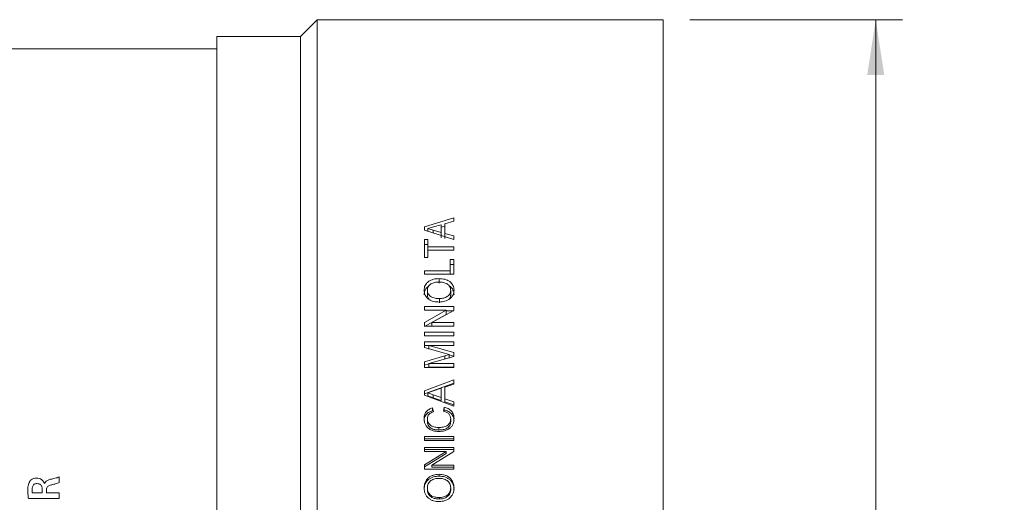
# Model space of a CAD drawing. Header units: millimetres. Extents: x 0 to 1118, y 0 to 864.
# Tile 50 of 78: x 562 to 621, y 610 to 639. Entities that reach past the tile are written whole.
import ezdxf

# ---------------------------------------------------------------- set-up
doc = ezdxf.new("R2010")
doc.units = ezdxf.units.MM
doc.styles.add('SLDTEXTSTYLE3', font='TXT', dxfattribs={"width": 0.605})
doc.dimstyles.new('SLDDIMSTYLE0', dxfattribs={"dimtxt": 3.175, "dimasz": 3.302, "dimexe": 0, "dimexo": 0.0625, "dimgap": 0.79375, "dimtad": 0, "dimtih": 1, "dimtoh": 1, "dimdec": 1, "dimlfac": 2, "dimrnd": 1e-09, "dimzin": 4, "dimdsep": 46, "dimtxsty": 'SLDTEXTSTYLE3', "dimsah": 1, "dimcen": 0.09, "dimadec": 0, "dimazin": 1, "dimtfac": 1, "dimtofl": 0, "dimtmove": 0, "dimatfit": 3, "dimfxl": 1, "dimfrac": 2, "dimtolj": 1, "dimtzin": 12, "dimarcsym": 0})

# ---------------------------------------------------------------- blocks, each defined once
blk = doc.blocks.new('_D_15')
at = {"color": 7, "linetype": 'Continuous', "lineweight": 0}
for p, q in [((602.227, 639.271), (614.927, 639.271)), ((613.327, 639.271), (613.327, 607.072)), ((613.327, 569.771), (613.327, 601.971)), ((602.227, 569.771), (614.927, 569.771))]:
    blk.add_line(p, q, dxfattribs=at)
for points in [[(613.327, 639.271), (612.819, 635.969), (613.835, 635.969)], [(613.327, 569.771), (613.835, 573.073), (612.819, 573.073)]]:
    blk.add_solid(points, dxfattribs=at)
at = {"color": 7, "linetype": 'Continuous', "lineweight": 0, "char_height": 3.175, "attachment_point": 1, "style": 'SLDTEXTSTYLE3'}
for s, insert in [('%%c', (605.556, 606.063)), ('139.0', (610.185, 606.072))]:
    blk.add_mtext(s, dxfattribs=dict(at, insert=insert))

msp = doc.modelspace()

# ---------------------------------------------------------------- linework, layer by layer
at = {"color": 7, "linetype": 'Continuous', "lineweight": 15}
for p, q in [((579.9772, 639.2712), (578.9772, 638.2712)), ((600.6272, 639.2712), (579.9772, 639.2712)), ((579.9772, 604.5212), (579.9772, 639.2712)), ((600.6272, 604.5212), (600.6272, 639.2712)), ((578.9772, 638.2712), (573.9772, 638.2712)), ((573.9772, 604.5212), (573.9772, 638.2712)), ((578.9772, 604.5212), (578.9772, 638.2712)), ((573.9772, 637.5212), (554.5772, 637.5212)), ((586.3772, 626.9042), (588.1272, 627.4311)), ((588.1272, 627.2336), (588.1272, 627.4311)), ((586.3772, 626.6905), (586.3772, 626.9042)), ((586.9269, 626.8961), (586.5792, 626.7975)), ((586.5792, 626.7975), (586.9024, 626.7056)), ((586.5792, 626.6283), (586.5792, 626.7975)), ((587.3869, 627.0259), (586.9269, 626.8961)), ((587.3869, 626.5675), (587.3869, 627.0259)), ((587.3869, 626.8817), (587.5888, 626.9417)), ((588.1272, 627.2336), (587.5888, 627.0825)), ((587.5888, 626.51), (587.5888, 627.0825)), ((588.1272, 626.1511), (586.3772, 626.6905)), ((586.3772, 626.1453), (586.5792, 626.1453)), ((586.3772, 625.0575), (586.3772, 626.1453)), ((586.5792, 625.7034), (586.5792, 626.1453)), ((586.9024, 626.7056), (587.3869, 626.5675)), ((586.9024, 626.5286), (586.9024, 626.7056)), ((587.3869, 626.2502), (587.3869, 626.5675)), ((587.5888, 626.51), (588.1272, 626.3554)), ((587.5888, 626.1936), (587.5888, 626.51)), ((588.1272, 626.1511), (588.1272, 626.3554)), ((586.3772, 625.8342), (586.5792, 625.8342)), ((586.5792, 625.7034), (588.1272, 625.7034)), ((586.5792, 625.5073), (586.5792, 625.7034)), ((588.1272, 625.5073), (588.1272, 625.7034)), ((586.5792, 625.0575), (586.3772, 625.0575)), ((586.5792, 625.0575), (586.5792, 625.5073)), ((588.1272, 625.5073), (586.5792, 625.5073)), ((587.9253, 624.9487), (588.1272, 624.9487)), ((587.9253, 624.2714), (587.9253, 624.9487)), ((587.9253, 624.6548), (588.1272, 624.6548)), ((588.1272, 624.0679), (588.1272, 624.9487)), ((586.3772, 624.2714), (587.9253, 624.2714)), ((586.3772, 624.0679), (586.3772, 624.2714)), ((588.1272, 624.0679), (586.3772, 624.0679)), ((587.255, 623.8074), (587.255, 623.5299)), ((587.9253, 624.0679), (587.9253, 624.2714)), ((586.5567, 622.846), (586.5567, 623.1135)), ((587.2782, 622.3556), (587.2782, 622.616)), ((587.9477, 622.843), (587.9477, 623.1105)), ((586.3772, 622.1348), (588.1272, 622.1348)), ((586.3772, 621.9216), (586.3772, 622.1348)), ((588.1272, 621.9094), (588.1272, 622.1348)), ((587.6831, 621.9216), (586.3772, 621.9216)), ((586.3772, 621.1907), (587.6831, 621.9216)), ((586.3772, 620.9509), (587.6831, 621.6712)), ((588.1272, 621.9094), (586.8214, 621.1784)), ((587.6831, 621.6712), (587.6831, 621.9216)), ((587.6831, 621.8813), (588.1272, 621.8813)), ((586.3772, 620.9614), (586.3772, 621.1907)), ((588.1272, 620.9614), (586.3772, 620.9614)), ((586.8214, 621.1784), (588.1272, 621.1784)), ((586.8214, 620.9388), (586.8214, 621.1784)), ((588.1272, 620.9614), (588.1272, 621.1784)), ((586.3772, 620.6045), (588.1272, 620.6045)), ((586.3772, 620.3854), (586.3772, 620.6045)), ((588.1272, 620.3854), (586.3772, 620.3854)), ((588.1272, 620.3854), (588.1272, 620.6045)), ((586.3772, 620.025), (588.1272, 620.025)), ((586.3772, 619.6947), (586.3772, 620.025)), ((586.3772, 619.8019), (586.6465, 619.8019)), ((587.5842, 619.3453), (586.3772, 619.6947)), ((586.6465, 619.8037), (588.1272, 619.383)), ((588.1272, 619.8037), (586.6465, 619.8037)), ((586.6465, 619.5838), (586.6465, 619.8037)), ((588.1272, 619.8037), (588.1272, 620.025)), ((586.3772, 618.8405), (587.6053, 619.1961)), ((588.1272, 619.1494), (586.6465, 618.727)), ((587.8622, 619.2675), (587.5842, 619.3453)), ((587.6053, 619.1961), (587.8622, 619.2675)), ((587.8622, 619.0554), (587.8622, 619.2675)), ((587.8622, 619.2434), (588.1272, 619.1692)), ((588.1272, 619.1494), (588.1272, 619.383)), ((586.3772, 618.5015), (586.3772, 618.8405)), ((586.3772, 618.6345), (586.6465, 618.7113)), ((588.1272, 618.5015), (586.3772, 618.5015)), ((586.6465, 618.727), (588.1272, 618.727)), ((586.6465, 618.5226), (586.6465, 618.727)), ((586.6465, 618.5226), (588.1272, 618.5226)), ((588.1272, 618.5015), (588.1272, 618.727)), ((586.3772, 617.1064), (588.1272, 617.7515)), ((586.3772, 616.9253), (588.1272, 617.5611)), ((588.1272, 617.509), (587.5888, 617.3241)), ((587.5888, 616.6277), (587.5888, 617.3241)), ((588.1272, 617.509), (588.1272, 617.7515)), ((586.3772, 616.8466), (586.3772, 617.1064)), ((588.1272, 616.1945), (586.3772, 616.8466)), ((586.9269, 617.0966), (586.5792, 616.9766)), ((586.5792, 616.9766), (586.9024, 616.8649)), ((586.5792, 616.7974), (586.5792, 616.9766)), ((586.5792, 616.7974), (586.9024, 616.6873)), ((586.9024, 616.8649), (587.3869, 616.6973)), ((586.9024, 616.6873), (586.9024, 616.8649)), ((587.3869, 617.255), (586.9269, 617.0966)), ((587.3869, 616.6973), (587.3869, 617.255)), ((586.9024, 616.6873), (587.3869, 616.5221)), ((587.3869, 616.5221), (587.3869, 616.6973)), ((587.5888, 616.6277), (588.1272, 616.4408)), ((587.5888, 616.4535), (587.5888, 616.6277)), ((587.5888, 616.4535), (588.1272, 616.2693)), ((588.1272, 616.1945), (588.1272, 616.4408)), ((586.8635, 616.0818), (586.9164, 615.8488)), ((586.8635, 616.0818), (586.8635, 615.9155)), ((587.5095, 615.8912), (587.567, 616.1241)), ((587.567, 616.1241), (587.567, 615.9572)), ((586.5567, 615.4323), (586.5567, 615.2753)), ((587.9477, 615.4263), (587.9477, 615.2694)), ((587.2382, 614.9111), (587.2382, 614.7616)), ((586.3772, 614.3745), (588.1272, 614.3745)), ((586.3772, 614.1376), (586.3772, 614.3745)), ((586.3772, 614.2328), (588.1272, 614.2328)), ((588.1272, 614.1376), (586.3772, 614.1376)), ((588.1272, 614.1376), (588.1272, 614.3745)), ((586.3772, 613.7273), (588.1272, 613.7273)), ((586.3772, 613.4891), (586.3772, 613.7273)), ((586.3772, 613.5948), (588.1272, 613.5948)), ((587.6831, 613.4891), (586.3772, 613.4891)), ((586.3772, 612.6764), (587.6831, 613.4891)), ((586.3772, 612.5591), (587.6831, 613.36)), ((588.1272, 613.4755), (586.8214, 612.6628)), ((587.6831, 613.36), (587.6831, 613.4891)), ((588.1272, 613.4755), (588.1272, 613.7273)), ((586.3772, 612.4226), (586.3772, 612.6764)), ((586.8214, 612.6628), (588.1272, 612.6628)), ((586.8214, 612.5456), (586.8214, 612.6628)), ((588.1272, 612.4226), (588.1272, 612.6628)), ((588.1272, 612.4226), (586.3772, 612.4226)), ((586.8214, 612.5456), (588.1272, 612.5456)), ((587.255, 612.1164), (587.255, 612.0072)), ((586.5567, 611.2091), (586.5567, 611.3067)), ((587.9477, 611.2057), (587.9477, 611.3033)), ((587.2782, 610.6419), (587.2782, 610.7313))]:
    msp.add_line(p, q, dxfattribs=at)
at = {"color": 9, "linetype": 'Continuous', "lineweight": 0}
for p, q in [((587.6053, 618.9849), (587.6053, 619.1961)), ((563.6985, 611.5653), (563.6905, 611.5653)), ((564.5756, 611.6193), (564.5756, 611.9612)), ((563.5642, 611.003), (562.9659, 611.003)), ((563.5638, 611.2004), (563.5642, 611.003)), ((563.8112, 611.003), (563.8112, 611.1706)), ((564.5756, 611.003), (563.8112, 611.003)), ((564.5756, 610.6758), (564.5756, 611.003)), ((562.7359, 610.6758), (564.5756, 610.6758))]:
    msp.add_line(p, q, dxfattribs=at)
at = {"color": 7, "linetype": 'Continuous', "lineweight": 15}
for points, knots in [([(586.3548, 623.1123), (586.3663, 623.2093), (586.3836, 623.3551), (586.4985, 623.5236), (586.6129, 623.6321), (586.7554, 623.7134), (586.9672, 623.7898), (587.1397, 623.8003), (587.255, 623.8074)], [0, 0, 0, 0, 0.2492357, 0.3744416, 0.4996186, 0.6251424, 0.7493103, 1, 1, 1, 1]), ([(587.255, 623.8074), (587.3697, 623.8002), (587.5419, 623.7895), (587.7527, 623.7125), (587.8936, 623.6319), (588.0077, 623.5238), (588.1189, 623.3542), (588.1374, 623.2079), (588.1497, 623.1114)], [0, 0, 0, 0, 0.2498626, 0.3753118, 0.5003297, 0.6221256, 0.7507157, 1, 1, 1, 1]), ([(586.3548, 622.8448), (586.3661, 622.9408), (586.3831, 623.0852), (586.4999, 623.249), (586.5797, 623.3324), (586.6371, 623.3641), (586.6471, 623.3696)], [0, 0, 0, 0, 0.4726484, 0.7107826, 0.949585, 1, 1, 1, 1]), ([(587.2533, 623.6016), (587.1678, 623.5975), (586.9979, 623.5893), (586.7984, 623.5135), (586.6752, 623.4148), (586.6066, 623.3236), (586.5642, 623.2212), (586.5592, 623.1494), (586.5567, 623.1135)], [0, 0, 0, 0, 0.2514475, 0.4994191, 0.6248552, 0.7496857, 0.8748278, 1, 1, 1, 1]), ([(587.9477, 623.1105), (587.9456, 623.1465), (587.9412, 623.2186), (587.9, 623.3215), (587.8312, 623.4128), (587.7394, 623.4885), (587.629, 623.5445), (587.4673, 623.5925), (587.3388, 623.598), (587.2533, 623.6016)], [0, 0, 0, 0, 0.1250623, 0.25004778, 0.37391693, 0.50004609, 0.62481174, 0.75013569, 1, 1, 1, 1]), ([(587.857, 623.3708), (587.8682, 623.3646), (587.9254, 623.3331), (588.0064, 623.2493), (588.1194, 623.0842), (588.1377, 622.9394), (588.1497, 622.8439)], [0, 0, 0, 0, 0.0562082, 0.287098, 0.5301614, 1, 1, 1, 1]), ([(587.2754, 622.4048), (587.1583, 622.4107), (586.9824, 622.4195), (586.7646, 622.4952), (586.6193, 622.5801), (586.5007, 622.6904), (586.3813, 622.8637), (586.3654, 623.0129), (586.3548, 623.1123)], [0, 0, 0, 0, 0.2500218, 0.3757565, 0.5004269, 0.6256219, 0.750769, 1, 1, 1, 1]), ([(586.5567, 623.1135), (586.5592, 623.0763), (586.5642, 623.0021), (586.6079, 622.8953), (586.6787, 622.8005), (586.7711, 622.7189), (586.889, 622.6661), (587.0579, 622.6229), (587.1901, 622.6187), (587.2782, 622.616)], [0, 0, 0, 0, 0.1250144, 0.2499889, 0.3749768, 0.499895, 0.6248289, 0.7499134, 1, 1, 1, 1]), ([(586.5567, 622.846), (586.5593, 622.8094), (586.5646, 622.7363), (586.6036, 622.6369), (586.6485, 622.5824), (586.6685, 622.5581)], [0, 0, 0, 0, 0.35634996, 0.71306963, 1, 1, 1, 1]), ([(588.1497, 623.1114), (588.1387, 623.0158), (588.1222, 622.8722), (588.0103, 622.7038), (587.8635, 622.5586), (587.6119, 622.4329), (587.3876, 622.4142), (587.2754, 622.4048)], [0, 0, 0, 0, 0.2496279, 0.3750507, 0.5004193, 0.7499711, 1, 1, 1, 1]), ([(587.2782, 622.616), (587.3616, 622.6201), (587.4872, 622.6264), (587.6432, 622.6784), (587.7481, 622.7374), (587.8358, 622.8133), (587.9018, 622.904), (587.9337, 622.9882), (587.9462, 623.0578), (587.9472, 623.0929), (587.9477, 623.1105)], [0, 0, 0, 0, 0.2497278, 0.376066, 0.4998151, 0.6261044, 0.7498269, 0.8747883, 0.9373832, 1, 1, 1, 1]), ([(587.8488, 622.575), (587.866, 622.5965), (587.9066, 622.6467), (587.9335, 622.7226), (587.9462, 622.7911), (587.9472, 622.8257), (587.9477, 622.843)], [0, 0, 0, 0, 0.271184, 0.6354542, 0.8177212, 1, 1, 1, 1]), ([(586.3548, 615.4436), (586.3599, 615.5163), (586.37, 615.6609), (586.4752, 615.8579), (586.6466, 616.008), (586.791, 616.0572), (586.8635, 616.0818)], [0, 0, 0, 0, 0.2506782, 0.4987492, 0.748229, 1, 1, 1, 1]), ([(586.3548, 615.2865), (586.3599, 615.358), (586.37, 615.501), (586.4758, 615.6956), (586.6475, 615.8432), (586.7912, 615.8913), (586.8635, 615.9155)], [0, 0, 0, 0, 0.2487818, 0.4976304, 0.7472177, 1, 1, 1, 1]), ([(586.9164, 615.8488), (586.8678, 615.8326), (586.7709, 615.8004), (586.666, 615.7258), (586.6071, 615.6456), (586.5655, 615.5555), (586.5602, 615.4813), (586.5567, 615.4323)], [0, 0, 0, 0, 0.2503435, 0.4998305, 0.6219278, 0.7502173, 1, 1, 1, 1]), ([(587.9477, 615.4263), (587.9428, 615.4837), (587.9353, 615.5697), (587.8818, 615.6725), (587.8097, 615.7624), (587.6846, 615.8474), (587.5683, 615.8765), (587.5095, 615.8912)], [0, 0, 0, 0, 0.2505701, 0.3753924, 0.4997087, 0.7471393, 1, 1, 1, 1]), ([(587.567, 616.1241), (587.6471, 616.1003), (587.807, 616.0526), (588.0045, 615.8989), (588.1312, 615.6869), (588.1435, 615.5279), (588.1497, 615.4483)], [0, 0, 0, 0, 0.250434, 0.5001621, 0.7498225, 1, 1, 1, 1]), ([(587.567, 615.9572), (587.6471, 615.9337), (587.8066, 615.8869), (588.004, 615.7357), (588.1311, 615.5266), (588.1435, 615.3695), (588.1497, 615.2911)], [0, 0, 0, 0, 0.2520282, 0.5023604, 0.7513086, 1, 1, 1, 1]), ([(587.2393, 614.6753), (587.1265, 614.6824), (586.9562, 614.693), (586.7472, 614.7763), (586.6078, 614.8657), (586.4947, 614.9851), (586.3839, 615.1743), (586.3664, 615.3366), (586.3548, 615.4436)], [0, 0, 0, 0, 0.2499717, 0.3772728, 0.5004069, 0.6220342, 0.7507434, 1, 1, 1, 1]), ([(586.5567, 615.4323), (586.5586, 615.3931), (586.5625, 615.3148), (586.6008, 615.2013), (586.6693, 615.102), (586.7925, 614.9956), (586.992, 614.9266), (587.156, 614.9163), (587.2382, 614.9111)], [0, 0, 0, 0, 0.1252254, 0.2503254, 0.3753585, 0.5004779, 0.7497188, 1, 1, 1, 1]), ([(586.5567, 615.2753), (586.5587, 615.2367), (586.5625, 615.1594), (586.6009, 615.0475), (586.6695, 614.9496), (586.7929, 614.8446), (586.9922, 614.7769), (587.156, 614.7667), (587.2382, 614.7616)], [0, 0, 0, 0, 0.1241879, 0.2484082, 0.3729339, 0.4980016, 0.7482458, 1, 1, 1, 1]), ([(587.2382, 614.9111), (587.3222, 614.9149), (587.4898, 614.9225), (587.6937, 614.9888), (587.825, 615.0917), (587.894, 615.1933), (587.9399, 615.3064), (587.9451, 615.3863), (587.9477, 615.4263)], [0, 0, 0, 0, 0.2503292, 0.499827, 0.6248156, 0.7498101, 0.874898, 1, 1, 1, 1]), ([(587.2382, 614.7616), (587.3222, 614.7654), (587.4896, 614.7728), (587.6933, 614.838), (587.8248, 614.9394), (587.8939, 615.0396), (587.9399, 615.1511), (587.9451, 615.23), (587.9477, 615.2694)], [0, 0, 0, 0, 0.2517619, 0.5022706, 0.6272452, 0.7517266, 0.8759532, 1, 1, 1, 1]), ([(588.1497, 615.4483), (588.1421, 615.3378), (588.1308, 615.1719), (588.0163, 614.9774), (587.853, 614.821), (587.584, 614.7006), (587.3543, 614.6838), (587.2393, 614.6753)], [0, 0, 0, 0, 0.2497197, 0.374887, 0.5000856, 0.7496975, 1, 1, 1, 1]), ([(586.3548, 611.3053), (586.3663, 611.4181), (586.3836, 611.5876), (586.4985, 611.7842), (586.6129, 611.9111), (586.7554, 612.0063), (586.9672, 612.0958), (587.1397, 612.1082), (587.255, 612.1164)], [0, 0, 0, 0, 0.2492357, 0.3744416, 0.4996186, 0.6251424, 0.7493103, 1, 1, 1, 1]), ([(587.255, 612.1164), (587.3697, 612.1081), (587.5419, 612.0955), (587.7527, 612.0052), (587.8936, 611.9108), (588.0077, 611.7845), (588.1189, 611.5865), (588.1374, 611.4165), (588.1497, 611.3043)], [0, 0, 0, 0, 0.2498626, 0.3753118, 0.5003297, 0.6221256, 0.7507157, 1, 1, 1, 1]), ([(586.3548, 611.2077), (586.3664, 611.319), (586.3838, 611.4863), (586.4987, 611.6799), (586.6131, 611.805), (586.7556, 611.8987), (586.9674, 611.9869), (587.1397, 611.999), (587.255, 612.0072)], [0, 0, 0, 0, 0.247455, 0.3721301, 0.497155, 0.6229422, 0.7476803, 1, 1, 1, 1]), ([(587.2533, 611.8754), (587.1678, 611.8706), (586.9979, 611.8611), (586.7984, 611.7725), (586.6752, 611.6573), (586.6066, 611.551), (586.5642, 611.4318), (586.5592, 611.3484), (586.5567, 611.3067)], [0, 0, 0, 0, 0.2514475, 0.4994191, 0.6248552, 0.7496857, 0.8748278, 1, 1, 1, 1]), ([(587.9477, 611.3033), (587.9456, 611.3451), (587.9412, 611.4288), (587.9, 611.5485), (587.8312, 611.655), (587.7394, 611.7433), (587.629, 611.8086), (587.4673, 611.8648), (587.3388, 611.8712), (587.2533, 611.8754)], [0, 0, 0, 0, 0.1250623, 0.2500478, 0.3739169, 0.5000461, 0.6248117, 0.7501357, 1, 1, 1, 1]), ([(587.255, 612.0072), (587.3696, 611.9989), (587.5417, 611.9866), (587.7525, 611.8976), (587.8934, 611.8047), (588.0075, 611.6802), (588.1188, 611.4852), (588.1374, 611.3173), (588.1497, 611.2067)], [0, 0, 0, 0, 0.2514958, 0.3775214, 0.5028024, 0.6244372, 0.752485, 1, 1, 1, 1]), ([(587.2754, 610.4883), (587.1583, 610.495), (586.9824, 610.5052), (586.7646, 610.5922), (586.6193, 610.69), (586.5007, 610.8171), (586.3813, 611.0172), (586.3654, 611.1902), (586.3548, 611.3053)], [0, 0, 0, 0, 0.2500218, 0.3757565, 0.5004269, 0.6256219, 0.750769, 1, 1, 1, 1]), ([(586.5567, 611.3067), (586.5592, 611.2636), (586.5642, 611.1775), (586.6079, 611.0538), (586.6787, 610.9442), (586.7711, 610.85), (586.889, 610.7891), (587.0579, 610.7393), (587.1901, 610.7345), (587.2782, 610.7313)], [0, 0, 0, 0, 0.12501442, 0.24998889, 0.37497683, 0.49989503, 0.62482892, 0.74991342, 1, 1, 1, 1]), ([(586.5567, 611.2091), (586.5592, 611.1666), (586.5642, 611.0816), (586.608, 610.9596), (586.6788, 610.8516), (586.7714, 610.7588), (586.8891, 610.6989), (587.058, 610.6498), (587.1901, 610.6451), (587.2782, 610.6419)], [0, 0, 0, 0, 0.1240001, 0.2481288, 0.3725975, 0.4973933, 0.6226826, 0.7483914, 1, 1, 1, 1]), ([(588.1497, 611.3043), (588.1387, 611.1935), (588.1222, 611.027), (588.0103, 610.8326), (587.8635, 610.6652), (587.6119, 610.5205), (587.3876, 610.499), (587.2754, 610.4883)], [0, 0, 0, 0, 0.2496279, 0.3750507, 0.5004193, 0.7499711, 1, 1, 1, 1]), ([(587.2782, 610.7313), (587.3616, 610.7361), (587.4872, 610.7433), (587.6432, 610.8032), (587.7481, 610.8714), (587.8358, 610.959), (587.9018, 611.0639), (587.9337, 611.1614), (587.9462, 611.2421), (587.9472, 611.2829), (587.9477, 611.3033)], [0, 0, 0, 0, 0.2497278, 0.376066, 0.4998151, 0.6261044, 0.7498269, 0.8747883, 0.9373832, 1, 1, 1, 1]), ([(587.2782, 610.6419), (587.3615, 610.6466), (587.487, 610.6537), (587.6431, 610.7127), (587.748, 610.7799), (587.8356, 610.8662), (587.9018, 610.9696), (587.9337, 611.0658), (587.9462, 611.1454), (587.9472, 611.1856), (587.9477, 611.2057)], [0, 0, 0, 0, 0.251292, 0.3782094, 0.502221, 0.6284, 0.7516273, 0.8757667, 0.9378813, 1, 1, 1, 1])]:
    msp.add_open_spline(points, degree=3, knots=knots, dxfattribs=at)
at = {"color": 9, "linetype": 'Continuous', "lineweight": 0}
for points, knots in [([(562.8435, 611.7373), (562.8009, 611.6662), (562.7286, 611.5457), (562.7026, 611.3485), (562.6996, 611.234), (562.6982, 611.1762)], [0, 0, 0, 0, 0.4154018, 0.704944, 1, 1, 1, 1]), ([(563.2184, 611.8925), (563.1834, 611.8908), (563.0907, 611.886), (562.9524, 611.8419), (562.8771, 611.7696), (562.8435, 611.7373)], [0, 0, 0, 0, 0.2507909, 0.6653697, 1, 1, 1, 1]), ([(562.9491, 611.2087), (562.9522, 611.2645), (562.957, 611.3512), (563.0091, 611.4587), (563.0737, 611.5233), (563.1596, 611.5592), (563.2194, 611.5632), (563.2521, 611.5653)], [0, 0, 0, 0, 0.3146291, 0.4900823, 0.6671312, 0.8180539, 1, 1, 1, 1]), ([(563.6905, 611.5653), (563.6574, 611.6287), (563.5998, 611.7391), (563.4534, 611.8479), (563.3237, 611.8868), (563.2442, 611.8911), (563.2184, 611.8925)], [0, 0, 0, 0, 0.3507748, 0.6118295, 0.8736356, 1, 1, 1, 1]), ([(563.2521, 611.5653), (563.2961, 611.5609), (563.3706, 611.5533), (563.4589, 611.4947), (563.5172, 611.4206), (563.5569, 611.3201), (563.5613, 611.2433), (563.5638, 611.2004)], [0, 0, 0, 0, 0.2393801, 0.4049876, 0.5699804, 0.7597519, 1, 1, 1, 1]), ([(564.0566, 611.8175), (564.0199, 611.8071), (563.9288, 611.7813), (563.8053, 611.7172), (563.7281, 611.6306), (563.7046, 611.5789), (563.6985, 611.5653)], [0, 0, 0, 0, 0.25052709, 0.62166622, 0.90023762, 1, 1, 1, 1]), ([(563.8112, 611.1706), (563.8151, 611.2192), (563.8212, 611.2953), (563.8766, 611.3853), (563.9763, 611.4597), (564.0702, 611.482), (564.1369, 611.4978)], [0, 0, 0, 0, 0.2848836, 0.4460609, 0.6071669, 1, 1, 1, 1]), ([(564.5756, 611.9612), (564.5336, 611.945), (564.4496, 611.9129), (564.2745, 611.8709), (564.1437, 611.8389), (564.0566, 611.8175)], [0, 0, 0, 0, 0.2508743, 0.5008695, 1, 1, 1, 1]), ([(564.1369, 611.4978), (564.2107, 611.5149), (564.3216, 611.5405), (564.4688, 611.579), (564.54, 611.6059), (564.5756, 611.6193)], [0, 0, 0, 0, 0.4988587, 0.748883, 1, 1, 1, 1]), ([(562.6982, 611.1762), (562.6998, 611.0928), (562.7024, 610.9675), (562.717, 610.8006), (562.7296, 610.7174), (562.7359, 610.6758)], [0, 0, 0, 0, 0.4986696, 0.7490765, 1, 1, 1, 1]), ([(562.9659, 611.003), (562.9619, 611.0241), (562.9538, 611.0662), (562.951, 611.1352), (562.9498, 611.1826), (562.9491, 611.2087)], [0, 0, 0, 0, 0.3111643, 0.6203699, 1, 1, 1, 1])]:
    msp.add_open_spline(points, degree=3, knots=knots, dxfattribs=at)

# ---------------------------------------------------------------- dimensions: what is measured, and where the dimension line sits
at = {"color": 7, "linetype": 'Continuous', "lineweight": 0}
dim = msp.add_linear_dim(base=(613.3272, 569.7712), p1=(600.6272, 639.2712), p2=(600.6272, 569.7712), angle=90, text='%%c<>', dimstyle='SLDDIMSTYLE0', dxfattribs=at)
dim.commit()
dim.dimension.update_dxf_attribs({"geometry": '_D_15', "text_midpoint": (613.3272, 604.5212), "dimtype": 160})

doc.saveas('drawing.dxf')
